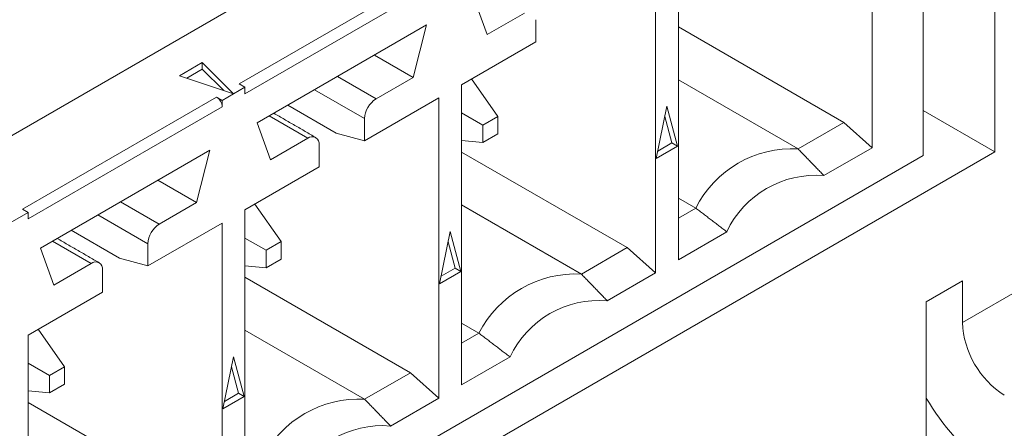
# Model space of a CAD drawing. Header units: inches. Extents: x 0.2 to 16.3, y 0.2 to 11.5.
# Tile 33 of 73: x 3.991 to 4.312, y 1.648 to 1.781. Entities that reach past the tile are written whole.
import ezdxf

# ---------------------------------------------------------------- set-up
doc = ezdxf.new("R2010")
doc.units = ezdxf.units.IN
doc.header["$MEASUREMENT"] = 0

msp = doc.modelspace()

# ---------------------------------------------------------------- linework, layer by layer
at = {"color": 7, "linetype": 'Continuous', "lineweight": 15}
for p, q in [((2.9393461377, 1.1378075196), (4.3087762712, 1.9283627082)), ((4.3087762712, 1.9283627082), (4.3087762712, 1.7378365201)), ((4.2853768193, 1.7366769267), (4.2853768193, 1.8845543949)), ((4.2687663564, 1.8371167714), (4.2687663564, 1.7392186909)), ((4.205479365, 1.7026838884), (4.205479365, 1.8005819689)), ((4.0622019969, 1.7600043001), (4.1254889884, 1.7965391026)), ((4.1980556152, 1.7962963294), (4.1980556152, 1.6983982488)), ((4.1273449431, 1.7933245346), (4.0640579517, 1.7567897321)), ((4.1431202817, 1.7760706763), (4.1387588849, 1.7881263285)), ((4.1552766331, 1.7830883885), (4.1431202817, 1.7760706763)), ((4.1589884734, 1.7737433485), (4.1589884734, 1.7809448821)), ((4.0680482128, 1.7473059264), (4.1233547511, 1.7792337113)), ((4.1233547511, 1.7792337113), (4.1189932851, 1.7621424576)), ((4.2054794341, 1.7786247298), (4.2594867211, 1.7474469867)), ((4.1347686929, 1.7597615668), (4.1589884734, 1.7737433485)), ((4.1189932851, 1.7621424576), (4.1063709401, 1.7694291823)), ((4.0426951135, 1.7626735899), (4.0501545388, 1.7669798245)), ((4.0501545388, 1.7648366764), (4.0450487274, 1.7618891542)), ((4.0501545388, 1.7669798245), (4.0603443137, 1.7567911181)), ((4.0501545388, 1.7669798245), (4.0501545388, 1.7648366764)), ((4.0571291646, 1.7578627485), (4.0501545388, 1.7648366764)), ((4.0603443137, 1.7567911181), (4.0426951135, 1.7626735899)), ((4.1068370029, 1.7551247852), (4.0942146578, 1.7624115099)), ((4.1189932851, 1.7621424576), (4.1068370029, 1.7551247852)), ((4.1379958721, 1.7616246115), (4.1465918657, 1.7493962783)), ((4.205479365, 1.7613751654), (4.2445465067, 1.7388221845)), ((4.0640579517, 1.7589328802), (4.056634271, 1.7546472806)), ((4.0640579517, 1.7589328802), (4.0622019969, 1.7600043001)), ((4.0640579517, 1.7567897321), (4.0640579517, 1.7589328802)), ((4.086790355, 1.758125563), (4.1031251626, 1.7486956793)), ((4.1347686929, 1.6618634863), (4.1347686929, 1.7597615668)), ((3.9914913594, 1.7191839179), (4.0547783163, 1.7557187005)), ((4.0547783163, 1.7557187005), (4.056634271, 1.7546472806)), ((4.056634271, 1.7546472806), (4.056634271, 1.7525041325)), ((4.1031251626, 1.7414941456), (4.1273449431, 1.7554759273)), ((4.1273449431, 1.7554759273), (4.1273449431, 1.6575778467)), ((4.056634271, 1.7525041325), (3.9933473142, 1.71596935)), ((4.0780661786, 1.7530891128), (4.0938455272, 1.7439798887)), ((4.1982864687, 1.7356932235), (4.2017675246, 1.7527048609)), ((4.2017675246, 1.7527048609), (4.2052485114, 1.7397123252)), ((4.2853768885, 1.7513446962), (4.3087762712, 1.7378365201)), ((4.071943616, 1.7495547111), (4.084565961, 1.7422679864)), ((4.1031251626, 1.7486956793), (4.1031251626, 1.7414941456)), ((4.134768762, 1.7505627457), (4.1416903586, 1.7465666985)), ((4.1465918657, 1.7493962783), (4.1416903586, 1.7465666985)), ((4.1465918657, 1.743736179), (4.1465918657, 1.7493962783)), ((4.2033925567, 1.7407837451), (4.2010881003, 1.7493848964)), ((4.29816966, 1.6821766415), (4.4136637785, 1.748849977)), ((4.0724096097, 1.7352502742), (4.0680482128, 1.7473059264)), ((4.1416903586, 1.7465666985), (4.1416903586, 1.7409065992)), ((4.2594867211, 1.7474469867), (4.2445465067, 1.7388221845)), ((4.2594867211, 1.7474469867), (4.2687663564, 1.7392186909)), ((4.084565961, 1.7422679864), (4.0724096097, 1.7352502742)), ((4.1031251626, 1.7414941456), (4.0938455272, 1.7439798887)), ((4.1416903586, 1.7409065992), (4.134768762, 1.7415244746)), ((4.1416903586, 1.7409065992), (4.1465918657, 1.743736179)), ((3.9973375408, 1.7064855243), (4.052644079, 1.7384133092)), ((4.052644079, 1.7384133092), (4.048282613, 1.7213220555)), ((4.0882778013, 1.7329229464), (4.0882778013, 1.74012448)), ((4.2052485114, 1.7397123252), (4.1982864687, 1.7356932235)), ((4.1987836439, 1.7381230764), (4.2033925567, 1.7407837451)), ((4.2033925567, 1.7407837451), (4.2052485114, 1.7397123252)), ((4.2687663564, 1.7392186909), (4.252975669, 1.7301029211)), ((4.3087762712, 1.7378365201), (2.9393461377, 0.9472813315)), ((4.2853768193, 1.7366769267), (3.6957611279, 1.3962990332)), ((4.1347686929, 1.7378042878), (4.1887759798, 1.7066265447)), ((4.0640579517, 1.7189411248), (4.0882778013, 1.7329229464)), ((4.048282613, 1.7213220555), (4.035660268, 1.7286087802)), ((4.205479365, 1.7228046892), (4.2111398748, 1.7195369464)), ((3.9933473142, 1.7181124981), (3.9914913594, 1.7191839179)), ((4.0361263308, 1.7143043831), (4.0235039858, 1.7215911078)), ((4.048282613, 1.7213220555), (4.0361263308, 1.7143043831)), ((4.0640579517, 1.6210430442), (4.0640579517, 1.7189411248)), ((4.0758811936, 1.7085758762), (4.0672852, 1.7208042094)), ((4.1347686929, 1.7205547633), (4.1738358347, 1.6980017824)), ((4.2054792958, 1.7162691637), (4.2111398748, 1.7195369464)), ((3.9933473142, 1.7181124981), (3.985923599, 1.7138268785)), ((3.9933473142, 1.71596935), (3.9933473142, 1.7181124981)), ((4.0160796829, 1.7173051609), (4.0324144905, 1.7078752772)), ((4.0324144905, 1.7006737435), (4.056634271, 1.7146555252)), ((4.056634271, 1.7146555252), (4.056634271, 1.6167574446)), ((4.0073555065, 1.7122687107), (4.0231348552, 1.7031594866)), ((4.0709796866, 1.7057462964), (4.0640580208, 1.7097423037)), ((4.1275757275, 1.6948727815), (4.1310567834, 1.7118844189)), ((4.1310567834, 1.7118844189), (4.1345378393, 1.6988919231)), ((4.2212699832, 1.7117996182), (4.205479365, 1.7026838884)), ((4.0016989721, 1.694429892), (3.9973375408, 1.7064855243)), ((4.0012329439, 1.708734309), (4.0138552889, 1.7014475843)), ((4.0324144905, 1.7078752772), (4.0324144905, 1.7006737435)), ((4.0758811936, 1.7085758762), (4.0709796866, 1.7057462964)), ((4.0758811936, 1.7029157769), (4.0758811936, 1.7085758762)), ((4.1326818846, 1.699963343), (4.1303774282, 1.7085644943)), ((4.1887759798, 1.7066265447), (4.1738358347, 1.6980017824)), ((4.1887759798, 1.7066265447), (4.1980556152, 1.6983982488)), ((4.0324144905, 1.7006737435), (4.0231348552, 1.7031594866)), ((4.0709796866, 1.7057462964), (4.0709796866, 1.7000861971)), ((4.0709796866, 1.7000861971), (4.0758811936, 1.7029157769)), ((4.0138552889, 1.7014475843), (4.0016989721, 1.694429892)), ((4.0640580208, 1.7007040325), (4.0709796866, 1.7000861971)), ((4.1280729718, 1.6973026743), (4.1326818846, 1.699963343)), ((4.1326818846, 1.699963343), (4.1345378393, 1.6988919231)), ((4.0175671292, 1.6921025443), (4.0175671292, 1.6993040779)), ((4.0640580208, 1.6969838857), (4.1180653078, 1.6658061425)), ((4.1345378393, 1.6988919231), (4.1275757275, 1.6948727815)), ((4.1980556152, 1.6983982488), (4.182264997, 1.689282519)), ((4.2863845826, 1.6889822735), (4.29816966, 1.6957856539)), ((4.29816966, 1.6957856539), (4.29816966, 1.6821766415)), ((3.9933473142, 1.6781207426), (4.0175671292, 1.6921025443)), ((4.2863845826, 1.6327416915), (4.2863845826, 1.6889822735)), ((4.1347686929, 1.681984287), (4.1404292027, 1.6787165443)), ((3.9933473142, 1.5802226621), (3.9933473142, 1.6781207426)), ((3.9965745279, 1.6799838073), (4.0051705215, 1.6677554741)), ((4.0640580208, 1.6797343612), (4.1031251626, 1.6571813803)), ((4.1347686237, 1.6754487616), (4.1404292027, 1.6787165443)), ((4.0568650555, 1.6540523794), (4.0603461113, 1.6710640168)), ((4.0603461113, 1.6710640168), (4.0638271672, 1.658071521)), ((4.1505593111, 1.6709792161), (4.1347686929, 1.6618634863)), ((3.9933473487, 1.6689219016), (4.0002690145, 1.6649258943)), ((4.0051705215, 1.6677554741), (4.0002690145, 1.6649258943)), ((4.0051705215, 1.6620953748), (4.0051705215, 1.6677554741)), ((4.0619712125, 1.6591429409), (4.0596667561, 1.6677440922)), ((4.0002690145, 1.6649258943), (4.0002690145, 1.659265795)), ((4.1180653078, 1.6658061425), (4.1031251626, 1.6571813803)), ((4.1180653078, 1.6658061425), (4.1273449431, 1.6575778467)), ((4.0002690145, 1.659265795), (4.0051705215, 1.6620953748)), ((4.0002690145, 1.659265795), (3.9933473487, 1.6598836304)), ((4.0638271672, 1.658071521), (4.0568650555, 1.6540523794)), ((4.0573622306, 1.6564822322), (4.0619712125, 1.6591429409)), ((4.0619712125, 1.6591429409), (4.0638271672, 1.658071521)), ((3.9933473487, 1.6561634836), (4.0473546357, 1.6249857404)), ((4.1273449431, 1.6575778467), (4.1115543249, 1.6484621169))]:
    msp.add_line(p, q, dxfattribs=at)
for centre, radius, start, end in [((4.0526052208, 1.752320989), 0.0040332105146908, 2.602631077, 57.3979852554), ((4.1111841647, 1.7483288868), 0.0080673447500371, 122.6060035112, 177.3940733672), ((4.0860149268, 1.7404915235), 0.0022924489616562, 350.7867331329, 129.2022840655), ((4.2426871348, 1.7034663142), 0.0354047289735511, 86.9895773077, 153.0050461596), ((4.2503094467, 1.6981088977), 0.0321049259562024, 85.2362628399, 154.7583606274), ((4.0404734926, 1.7075084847), 0.0080673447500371, 122.6060035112, 177.3940733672), ((4.0153042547, 1.6996711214), 0.002292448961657, 350.7867331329, 129.2022840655), ((4.1719764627, 1.6626459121), 0.0354047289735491, 86.9895773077, 153.0050461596), ((4.1795987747, 1.6572884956), 0.0321049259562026, 85.2362628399, 154.7583606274), ((4.3278506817, 1.6835273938), 0.0297117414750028, 182.605673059, 237.39441074), ((4.1012657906, 1.62182551), 0.0354047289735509, 86.9895773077, 153.0050461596), ((4.3542415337, 1.6972571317), 0.078600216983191, 210.3088505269, 233.0073511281), ((4.1088881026, 1.6164680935), 0.0321049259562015, 85.2362628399, 154.7583606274)]:
    msp.add_arc(centre, radius, start, end, dxfattribs=at)
for points in [[(4.087190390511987, 1.742527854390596), (4.073480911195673, 1.750442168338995)], [(4.244546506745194, 1.738822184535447), (4.252975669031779, 1.730102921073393)], [(4.211139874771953, 1.719536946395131), (4.221269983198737, 1.711799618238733)], [(4.016479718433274, 1.701707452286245), (4.00277023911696, 1.709621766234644)], [(4.173835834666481, 1.698001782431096), (4.182264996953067, 1.689282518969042)], [(4.14042920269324, 1.67871654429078), (4.150559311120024, 1.670979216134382)], [(4.103125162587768, 1.657181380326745), (4.111554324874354, 1.648462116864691)]]:
    msp.add_open_spline(points, degree=1, dxfattribs=at)

doc.saveas('drawing.dxf')
